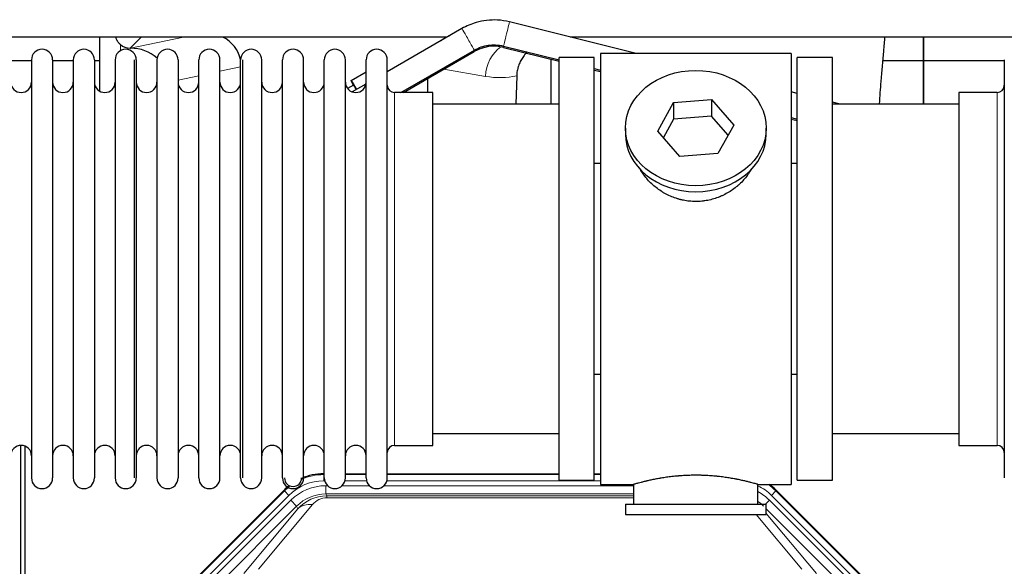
# Model space of a CAD drawing. Header units: inches. Extents: x 0 to 20790, y -12 to 14700.
# Tile 30 of 256: x 3606 to 4081, y 5631 to 5895. Entities that reach past the tile are written whole.
import ezdxf

# ---------------------------------------------------------------- set-up
doc = ezdxf.new("R2010")
doc.units = ezdxf.units.IN
doc.layers.add('1', color=7, linetype='Continuous', true_color=0xffffff)

msp = doc.modelspace()

# ---------------------------------------------------------------- linework, layer by layer
at = {"layer": '1', "color": 2, "linetype": 'Continuous', "lineweight": 25}
for p, q in [((3903.427, 5878.326), (3842.195, 5893.564)), ((3819.208, 5890.328), (3783.134, 5869.5)), ((3812.111, 5886.262), (3381.516, 5886.262)), ((3644.116, 5886.26), (3644.116, 5860.219)), ((3644.116, 5886.26), (3644.116, 5860.219)), ((4302.124, 5886.262), (3871.529, 5886.262)), ((4042.134, 5874.827), (4042.134, 5886.262)), ((4042.134, 5874.827), (4042.134, 5886.262)), ((4042.134, 5886.262), (4042.134, 5874.827)), ((3658.928, 5880.875), (3659.087, 5880.875)), ((3658.928, 5880.875), (3659.087, 5880.875)), ((3789.772, 5859.476), (3825.209, 5879.936)), ((3790.947, 5859.476), (3825.191, 5879.244)), ((3839.278, 5881.227), (3866.137, 5874.543)), ((3839.297, 5881.919), (3866.135, 5875.24)), ((3978.134, 5878.327), (3886.134, 5878.327)), ((3886.134, 5878.327), (3886.134, 5670.327)), ((3978.134, 5878.327), (3978.134, 5670.327)), ((3611.334, 5874.827), (3601.334, 5874.827)), ((3611.334, 5875.227), (3611.334, 5673.427)), ((3621.534, 5875.227), (3621.534, 5673.427)), ((3631.532, 5874.827), (3621.535, 5874.827)), ((3631.534, 5875.227), (3631.534, 5673.427)), ((3644.114, 5874.827), (3641.733, 5874.827)), ((3641.734, 5875.227), (3641.734, 5673.427)), ((3651.734, 5875.227), (3651.734, 5673.427)), ((3660.934, 5875.227), (3660.934, 5673.427)), ((3661.934, 5875.227), (3661.934, 5673.427)), ((3671.934, 5875.227), (3671.934, 5673.427)), ((3682.134, 5875.227), (3682.134, 5673.427)), ((3692.134, 5673.427), (3692.134, 5875.227)), ((3702.334, 5673.427), (3702.334, 5875.227)), ((3712.334, 5673.427), (3712.334, 5875.227)), ((3713.334, 5673.427), (3713.334, 5875.227)), ((3722.534, 5673.427), (3722.534, 5875.227)), ((3732.534, 5673.427), (3732.534, 5875.227)), ((3742.734, 5673.427), (3742.734, 5875.227)), ((3752.734, 5673.427), (3752.734, 5875.227)), ((3762.934, 5673.427), (3762.934, 5875.227)), ((3772.934, 5673.427), (3772.934, 5875.227)), ((3783.134, 5673.427), (3783.134, 5875.227)), ((3862.184, 5875.529), (3862.184, 5853.828)), ((3862.184, 5875.529), (3862.184, 5853.828)), ((3883.134, 5876.327), (3866.134, 5876.327)), ((3866.134, 5672.327), (3866.134, 5876.327)), ((3883.134, 5672.327), (3883.134, 5876.327)), ((3998.134, 5876.327), (3981.134, 5876.327)), ((3981.134, 5672.327), (3981.134, 5876.327)), ((3998.134, 5672.327), (3998.134, 5876.327)), ((4042.134, 5874.827), (4022.51, 5874.827)), ((4042.134, 5874.827), (4022.51, 5874.827)), ((4042.134, 5853.827), (4042.134, 5874.827)), ((4042.134, 5853.827), (4042.134, 5874.827)), ((4081.136, 5874.827), (4042.134, 5874.827)), ((4042.134, 5874.827), (4042.134, 5853.826)), ((4081.134, 5875.227), (4081.134, 5673.427)), ((3765.673, 5865.33), (3772.934, 5869.521)), ((3883.135, 5870.313), (3886.136, 5869.566)), ((3883.138, 5871.009), (3886.134, 5870.264)), ((3766.919, 5863.082), (3763.996, 5861.395)), ((3765.673, 5865.33), (3768.248, 5860.906)), ((3765.673, 5865.17), (3765.673, 5865.33)), ((3766.881, 5863.06), (3765.673, 5865.17)), ((3772.848, 5863.561), (3766.268, 5859.762)), ((3802.759, 5859.477), (3802.759, 5866.295)), ((3802.759, 5859.477), (3802.759, 5866.295)), ((3845.649, 5867.527), (3845.283, 5853.827)), ((3845.649, 5867.527), (3845.283, 5853.827)), ((3805.134, 5859.477), (3786.634, 5859.477)), ((3805.134, 5689.177), (3805.134, 5859.477)), ((3981.138, 5858.988), (3978.136, 5859.735)), ((4077.634, 5859.477), (4059.134, 5859.477)), ((4059.134, 5859.477), (4059.134, 5689.177)), ((3866.134, 5853.827), (3805.128, 5853.827)), ((3913.743, 5840.854), (3921.414, 5854.622)), ((3921.414, 5854.622), (3939.805, 5856.064)), ((3921.414, 5854.622), (3921.414, 5846.592)), ((3939.805, 5856.064), (3939.805, 5848.034)), ((3939.805, 5856.064), (3950.525, 5843.738)), ((4059.139, 5853.827), (3998.134, 5853.827)), ((4001.878, 5853.827), (3998.135, 5854.758)), ((3921.414, 5846.592), (3916.47, 5837.719)), ((3939.805, 5848.034), (3921.414, 5846.592)), ((3947.798, 5838.843), (3939.805, 5848.034)), ((3978.136, 5846.672), (3981.137, 5845.925)), ((3978.139, 5847.368), (3981.135, 5846.623)), ((3898.134, 5842.296), (3898.134, 5839.428)), ((3924.462, 5828.528), (3913.743, 5840.854)), ((3950.525, 5843.738), (3942.854, 5829.97)), ((3966.134, 5839.428), (3966.134, 5842.296)), ((3942.854, 5829.97), (3924.462, 5828.528)), ((3883.133, 5825.327), (3886.134, 5825.327)), ((3978.134, 5825.327), (3981.134, 5825.327)), ((3886.134, 5723.327), (3883.133, 5723.327)), ((3981.134, 5723.327), (3978.134, 5723.327)), ((3805.128, 5694.827), (3866.134, 5694.827)), ((3998.134, 5694.827), (4059.139, 5694.827)), ((3606.133, 5288.585), (3606.133, 5689.165)), ((3606.133, 5288.585), (3606.133, 5689.165)), ((3608.133, 5688.838), (3608.133, 5265.327)), ((3608.133, 5688.838), (3608.133, 5265.327)), ((3786.634, 5689.177), (3805.134, 5689.177)), ((4059.134, 5689.177), (4077.634, 5689.177)), ((3752.374, 5675.428), (3752.736, 5675.428)), ((3762.936, 5675.428), (3772.934, 5675.428)), ((3783.134, 5675.428), (3866.131, 5675.428)), ((3883.131, 5675.428), (3886.133, 5675.428)), ((3866.134, 5672.327), (3883.134, 5672.327)), ((3886.134, 5670.327), (3902.134, 5670.327)), ((3902.134, 5670.327), (3902.134, 5660.827)), ((3961.729, 5670.327), (3978.134, 5670.327)), ((3962.134, 5660.827), (3962.134, 5670.443)), ((3981.134, 5672.327), (3998.134, 5672.327)), ((3689.493, 5623.714), (3733.308, 5667.53)), ((3970.959, 5667.53), (4014.775, 5623.714)), ((3898.134, 5660.827), (3898.134, 5655.827)), ((3898.134, 5660.827), (3966.134, 5660.827)), ((3966.134, 5655.827), (3966.134, 5660.827)), ((3898.134, 5655.827), (3966.134, 5655.827))]:
    msp.add_line(p, q, dxfattribs=at)
at = {"layer": '1', "color": 110, "linetype": 'Continuous', "lineweight": 13}
for p, q in [((3654.325, 5879.667), (3654.325, 5882.58)), ((3654.325, 5879.667), (3654.325, 5882.58)), ((3664.316, 5886.262), (3658.928, 5880.875)), ((3664.316, 5886.262), (3658.928, 5880.875)), ((3659.087, 5880.875), (3684.698, 5886.262)), ((3659.087, 5880.875), (3684.698, 5886.262)), ((3825.191, 5879.244), (3824.896, 5879.755)), ((3839.278, 5881.227), (3839.442, 5881.883)), ((3712.334, 5871.838), (3702.334, 5869.735)), ((3712.334, 5871.838), (3702.334, 5869.735)), ((3830.604, 5867.264), (3810.419, 5870.716)), ((3830.604, 5867.264), (3810.419, 5870.716)), ((3692.134, 5867.589), (3682.134, 5865.486)), ((3692.134, 5867.589), (3682.134, 5865.486)), ((3786.634, 5689.177), (3786.634, 5859.477)), ((4077.634, 5859.477), (4077.634, 5689.177)), ((3752.374, 5675.428), (3752.53, 5675.053)), ((3752.53, 5675.053), (3752.735, 5675.053)), ((3752.53, 5672.057), (3752.53, 5675.053)), ((3762.935, 5675.053), (3772.936, 5675.053)), ((3783.136, 5675.053), (3866.131, 5675.053)), ((3883.132, 5675.053), (3886.133, 5675.053)), ((3752.922, 5672.057), (3752.53, 5672.057)), ((3753.506, 5669.699), (3754.354, 5669.699)), ((3753.506, 5665.705), (3753.506, 5669.699)), ((3761.316, 5669.699), (3774.554, 5669.699)), ((3773.123, 5672.057), (3762.748, 5672.057)), ((3781.516, 5669.699), (3902.132, 5669.699)), ((3886.133, 5672.057), (3782.949, 5672.057)), ((3689.873, 5623.565), (3733.464, 5667.155)), ((3735.582, 5665.037), (3691.991, 5621.446)), ((3733.464, 5667.155), (3733.308, 5667.53)), ((3735.582, 5665.037), (3733.464, 5667.155)), ((3753.506, 5665.705), (3753.901, 5664.75)), ((3902.132, 5665.705), (3753.506, 5665.705)), ((3753.901, 5664.75), (3902.131, 5664.75)), ((3753.901, 5663.871), (3753.901, 5664.75)), ((3902.131, 5663.871), (3753.901, 5663.871)), ((3970.804, 5667.155), (3968.685, 5665.037)), ((4012.276, 5621.446), (3968.685, 5665.037)), ((3970.959, 5667.53), (3970.804, 5667.155)), ((3970.804, 5667.155), (4014.394, 5623.565)), ((3694.383, 5620.504), (3736.559, 5662.68)), ((3739.383, 5659.855), (3697.208, 5617.68)), ((3713.859, 5627.345), (3739.937, 5658.518)), ((3746.998, 5660.564), (3720.921, 5629.391)), ((3739.383, 5659.855), (3736.559, 5662.68)), ((3739.937, 5658.518), (3739.383, 5659.855)), ((3965.856, 5660.827), (3967.709, 5662.68)), ((4007.06, 5617.68), (3966.134, 5658.605)), ((4009.884, 5620.504), (3967.709, 5662.68)), ((3983.347, 5629.391), (3961.232, 5655.827)), ((3966.134, 5656.362), (3990.408, 5627.345))]:
    msp.add_line(p, q, dxfattribs=at)
at = {"layer": '1', "color": 2, "linetype": 'Continuous', "lineweight": 25}
for centre, radius, start, end in [((3616.434, 5875.227), 5.1, 0, 180), ((3636.634, 5875.227), 5.1, 0, 180), ((3656.834, 5875.227), 5.1, 0, 180), ((3677.034, 5875.227), 5.1, 0, 180), ((3697.234, 5875.227), 5.1, 0, 180), ((3717.434, 5875.227), 5.1, 0, 180), ((3737.634, 5875.227), 5.1, 0, 180), ((3757.834, 5875.227), 5.1, 0, 180), ((3778.034, 5875.227), 5.1, 0, 180), ((3834.69, 5862.789), 19, 76.02545, 119.99637), ((3606.334, 5864.477), 5, 180, 0), ((3626.534, 5864.477), 5, 180, 0), ((3646.734, 5864.477), 5, 180, 0), ((3666.934, 5864.477), 5, 180, 0), ((3687.134, 5864.477), 5, 180, 0), ((3707.334, 5864.477), 5, 180, 0), ((3727.534, 5864.477), 5, 180, 0), ((3747.734, 5864.477), 5, 180, 0), ((3767.934, 5864.477), 5, 180, 0), ((3786.634, 5862.977), 3.5, 180, 270), ((4077.634, 5862.977), 3.5, 270, 0), ((3606.334, 5684.177), 5, 0, 180), ((3626.534, 5684.177), 5, 0, 180), ((3646.734, 5684.177), 5, 0, 180), ((3666.934, 5684.177), 5, 0, 180), ((3687.134, 5684.177), 5, 0, 180), ((3707.334, 5684.177), 5, 0, 180), ((3727.534, 5684.177), 5, 0, 180), ((3747.734, 5684.177), 5, 0, 180), ((3767.934, 5684.177), 5, 0, 180), ((3786.634, 5685.677), 3.5, 90, 180), ((4077.634, 5685.677), 3.5, 0, 90), ((3616.434, 5673.427), 5.1, 180, 0), ((3636.634, 5673.427), 5.1, 180, 0), ((3656.834, 5673.427), 5.1, 180, 0), ((3677.034, 5673.427), 5.1, 180, 0), ((3697.234, 5673.427), 5.1, 180, 0), ((3717.434, 5673.427), 5.1, 180, 0), ((3737.634, 5673.427), 5.1, 180, 0), ((3737.634, 5673.427), 4.1, 180, 0), ((3757.834, 5673.427), 5.1, 180, 0), ((3778.034, 5673.427), 5.1, 180, 0)]:
    msp.add_arc(centre, radius, start, end, dxfattribs=at)
at = {"layer": '1', "color": 110, "linetype": 'Continuous', "lineweight": 13}
for centre, major_axis, ratio, start_param, end_param in [((3840.746, 5887.741), (1.449, 5.822), 0.0000037, 3.1415927, 6.2831853), ((3822.208, 5885.132), (-3, 5.196), 0.0003491, 3.1415076, 6.2831853), ((3845.739, 5867.264), (-2.866, -16.757), 0.8876007, 3.8664528, 4.8630524), ((3845.739, 5867.264), (-2.866, -16.757), 0.8876007, 3.8664528, 4.8630524), ((3830.361, 5897.42), (33.02, -17.025), 0.7759833, 5.0998257, 5.5373073), ((3830.361, 5897.42), (33.02, -17.025), 0.7759833, 5.0998257, 5.5373073), ((3752.557, 5648.024), (10.345, -24.976), 0.9987509, 2.7494612, 3.1629271), ((3752.557, 5648.024), (10.345, -24.976), 0.9987509, 3.3973849, 3.5337241), ((3752.557, 5648.024, 0), (9.199, -22.209), 0.998395, 2.7494612, 3.5337241), ((3753.533, 5645.666, 0), (-9.199, 22.209), 0.998395, 5.8910538, 6.6753168), ((3951.711, 5648.024, 0), (-9.199, -22.209), 0.998395, 2.7494612, 3.0857139), ((3951.711, 5648.024), (-10.345, -24.976), 0.9987509, 2.7494612, 2.9335669), ((3753.533, 5645.666), (7.671, -18.519), 0.9977549, 2.7494612, 3.5337241), ((3754.455, 5643.442), (4.311, -20.925), 0.9337003, 2.9520749, 3.7363379), ((3754.455, 5652.549), (2.389, -11.128), 0.8742439, 2.9560698, 3.7403327), ((3950.734, 5645.666), (9.199, 22.209), 0.998395, 5.8910538, 6.1816355), ((3746.998, 5651.457), (-7.67, 6.416), 0.860824, 5.3364913, 6.1801624), ((3950.734, 5645.666), (-7.671, -18.519), 0.9977549, 2.7494612, 2.9288368)]:
    msp.add_ellipse(centre, major_axis=major_axis, ratio=ratio, start_param=start_param, end_param=end_param, dxfattribs=at)
at = {"layer": '1', "color": 2, "linetype": 'Continuous', "lineweight": 25}
for centre, major_axis, ratio, start_param, end_param in [((3821.854, 5871.349), (18.879, -3.229), 0.8876007, 2.1930252, 2.4528091), ((3821.854, 5871.349), (18.879, -3.229), 0.8876007, 2.1930252, 2.4528091), ((3658.928, 5887.848), (-7.027, 0), 0.9924325, 0.8563441, 1.5707963), ((3658.928, 5887.848), (-7.027, 0), 0.9924325, 0.8563441, 1.5707963), ((3694.312, 5871.349), (-18.076, -3.802), 0.9203203, 3.1559659, 3.980065), ((3694.312, 5871.349), (-18.076, -3.802), 0.9203203, 3.1559659, 3.980065), ((3659.087, 5863.94), (-18.402, 0), 0.9203203, 3.9349859, 4.712389), ((3659.087, 5863.94), (-18.402, 0), 0.9203203, 3.9349859, 4.712389), ((3771.418, 5855.287), (4.5, -7.795), 0.0060415, 2.3698014, 3.1415533), ((3932.134, 5839.428), (34, 0), 0.819152, 3.1416663, 6.2831608), ((3752.405, 5648.391, 0), (10.349, -24.985), 0.998395, 2.7494612, 3.1547045), ((3752.405, 5648.391, 0), (10.349, -24.985), 0.998395, 3.4094797, 3.5337241), ((3951.862, 5648.391, 0), (-10.349, -24.985), 0.998395, 2.7494612, 2.9094018)]:
    msp.add_ellipse(centre, major_axis=major_axis, ratio=ratio, start_param=start_param, end_param=end_param, dxfattribs=at)
msp.add_ellipse((3932.134, 5842.296), major_axis=(34, 0), ratio=0.819152, dxfattribs=at)
for points, knots in [([(3842.195, 5893.564), (3840.24, 5894.045), (3834.919, 5894.849), (3826.824, 5893.911), (3821.421, 5891.593), (3819.208, 5890.328)], [0, 0, 0, 0, 0.2503642, 0.6852709, 1, 1, 1, 1]), ([(3654.325, 5882.58), (3654.135, 5882.744), (3653.956, 5882.915), (3653.617, 5883.272), (3653.457, 5883.459), (3653.158, 5883.847), (3653.019, 5884.05), (3652.873, 5884.286), (3652.857, 5884.313), (3652.825, 5884.366), (3652.81, 5884.393), (3652.763, 5884.473), (3652.673, 5884.634), (3652.589, 5884.799), (3652.431, 5885.13), (3652.338, 5885.356), (3652.181, 5885.803), (3652.116, 5886.025), (3652.062, 5886.25)], [0, 0, 0, 0, 0.1683112, 0.1683112, 0.3366224, 0.3366224, 0.5049336, 0.5049336, 0.5259725, 0.5259725, 0.5470114, 0.5470114, 0.5890892, 0.6732448, 0.6732448, 0.841556, 0.841556, 1, 1, 1, 1]), ([(3654.325, 5882.58), (3654.135, 5882.744), (3653.956, 5882.915), (3653.617, 5883.272), (3653.457, 5883.459), (3653.158, 5883.847), (3653.019, 5884.05), (3652.873, 5884.286), (3652.857, 5884.313), (3652.825, 5884.366), (3652.81, 5884.393), (3652.763, 5884.473), (3652.673, 5884.634), (3652.589, 5884.799), (3652.431, 5885.13), (3652.338, 5885.356), (3652.181, 5885.803), (3652.116, 5886.025), (3652.062, 5886.25)], [0, 0, 0, 0, 0.1683112, 0.1683112, 0.3366224, 0.3366224, 0.5049336, 0.5049336, 0.5259725, 0.5259725, 0.5470114, 0.5470114, 0.5890892, 0.6732448, 0.6732448, 0.841556, 0.841556, 1, 1, 1, 1]), ([(3825.209, 5879.936), (3826.279, 5880.55), (3829.489, 5882.022), (3834.459, 5882.75), (3838.023, 5882.232), (3839.297, 5881.919)], [0, 0, 0, 0, 0.2504808, 0.7344303, 1, 1, 1, 1]), ([(4020.839, 5853.945), (4021.117, 5857.659), (4021.788, 5866.451), (4022.692, 5877.237), (4023.322, 5884.216), (4023.539, 5886.554)], [0, 0, 0, 0, 0.3178718, 0.766017, 1, 1, 1, 1]), ([(4020.839, 5853.945), (4021.117, 5857.659), (4021.788, 5866.451), (4022.692, 5877.237), (4023.322, 5884.216), (4023.539, 5886.554)], [0, 0, 0, 0, 0.3178718, 0.766017, 1, 1, 1, 1]), ([(3850.716, 5879.167), (3850.459, 5878.895), (3850.208, 5878.615), (3849.9, 5878.25), (3849.837, 5878.174), (3849.71, 5878.02), (3849.523, 5877.788), (3849.341, 5877.553), (3848.986, 5877.078), (3848.533, 5876.434), (3848.123, 5875.766), (3847.734, 5875.087), (3847.55, 5874.741), (3847.205, 5874.038), (3847.044, 5873.68), (3846.745, 5872.951), (3846.607, 5872.581), (3846.45, 5872.109), (3846.419, 5872.014), (3846.375, 5871.871), (3846.36, 5871.823), (3846.331, 5871.728), (3846.259, 5871.489), (3846.194, 5871.249), (3846.046, 5870.671), (3845.962, 5870.284), (3845.822, 5869.505), (3845.767, 5869.113), (3845.685, 5868.323), (3845.659, 5867.926), (3845.649, 5867.527)], [0, 0, 0, 0, 0.0865286, 0.0865286, 0.1093654, 0.1093654, 0.1322021, 0.1778757, 0.1778757, 0.2692229, 0.36057, 0.36057, 0.4519171, 0.4519171, 0.5432643, 0.5432643, 0.6346114, 0.6346114, 0.6574482, 0.6574482, 0.6688666, 0.6688666, 0.680285, 0.7259586, 0.7259586, 0.8173057, 0.8173057, 0.9086529, 0.9086529, 1, 1, 1, 1]), ([(3850.716, 5879.167), (3850.459, 5878.895), (3850.208, 5878.615), (3849.9, 5878.25), (3849.837, 5878.174), (3849.71, 5878.02), (3849.523, 5877.788), (3849.341, 5877.553), (3848.986, 5877.078), (3848.533, 5876.434), (3848.123, 5875.766), (3847.734, 5875.087), (3847.55, 5874.741), (3847.205, 5874.038), (3847.044, 5873.68), (3846.745, 5872.951), (3846.607, 5872.581), (3846.45, 5872.109), (3846.419, 5872.014), (3846.375, 5871.871), (3846.36, 5871.823), (3846.331, 5871.728), (3846.259, 5871.489), (3846.194, 5871.249), (3846.046, 5870.671), (3845.962, 5870.284), (3845.822, 5869.505), (3845.767, 5869.113), (3845.685, 5868.323), (3845.659, 5867.926), (3845.649, 5867.527)], [0, 0, 0, 0, 0.0865286, 0.0865286, 0.1093654, 0.1093654, 0.1322021, 0.1778757, 0.1778757, 0.2692229, 0.36057, 0.36057, 0.4519171, 0.4519171, 0.5432643, 0.5432643, 0.6346114, 0.6346114, 0.6574482, 0.6574482, 0.6688666, 0.6688666, 0.680285, 0.7259586, 0.7259586, 0.8173057, 0.8173057, 0.9086529, 0.9086529, 1, 1, 1, 1]), ([(3934.992, 5807.004), (3934, 5806.91), (3933.012, 5806.866), (3931.043, 5806.873), (3930.062, 5806.924), (3928.107, 5807.122), (3927.134, 5807.268), (3925.921, 5807.512), (3925.679, 5807.563), (3925.316, 5807.645), (3925.195, 5807.674), (3924.953, 5807.731), (3924.352, 5807.879), (3923.758, 5808.044), (3922.348, 5808.472), (3921.427, 5808.8), (3919.625, 5809.539), (3918.743, 5809.95), (3917.449, 5810.628), (3917.022, 5810.864), (3916.495, 5811.172), (3916.39, 5811.234), (3916.18, 5811.36), (3915.868, 5811.55), (3915.559, 5811.745), (3914.542, 5812.404), (3913.761, 5812.963), (3912.262, 5814.141), (3911.543, 5814.76), (3910.17, 5816.057), (3909.514, 5816.735), (3908.267, 5818.149), (3907.686, 5818.874), (3906.607, 5820.355), (3906.108, 5821.113), (3905.365, 5822.366), (3905.095, 5822.854), (3904.842, 5823.347)], [0, 0, 0, 0, 0.0792205, 0.0792205, 0.1584409, 0.1584409, 0.2376614, 0.2376614, 0.2574665, 0.2574665, 0.2673691, 0.2673691, 0.2772716, 0.3168819, 0.3168819, 0.3961024, 0.3961024, 0.4753228, 0.4753228, 0.5149331, 0.5149331, 0.5248356, 0.5248356, 0.5347382, 0.5545433, 0.5545433, 0.6337638, 0.6337638, 0.7129842, 0.7129842, 0.7922047, 0.7922047, 0.8714252, 0.8714252, 0.9506456, 0.9506456, 1, 1, 1, 1]), ([(3959.032, 5822.608), (3958.872, 5822.318), (3958.706, 5822.03), (3958.475, 5821.646), (3958.415, 5821.548), (3958.295, 5821.354), (3958.114, 5821.064), (3957.927, 5820.776), (3957.545, 5820.206), (3957.282, 5819.831), (3956.463, 5818.722), (3955.88, 5818.005), (3954.64, 5816.614), (3953.983, 5815.941), (3953.114, 5815.13), (3952.85, 5814.889), (3952.58, 5814.651), (3952.399, 5814.494), (3952.308, 5814.415), (3951.851, 5814.026), (3951.479, 5813.724), (3950.343, 5812.842), (3949.559, 5812.289), (3947.938, 5811.253), (3947.102, 5810.771), (3945.807, 5810.101), (3945.368, 5809.887), (3944.7, 5809.581), (3944.476, 5809.481), (3944.137, 5809.335), (3944.023, 5809.287), (3943.796, 5809.192), (3943.681, 5809.145), (3942.653, 5808.73), (3941.726, 5808.407), (3939.846, 5807.85), (3938.893, 5807.616), (3937.445, 5807.334), (3936.959, 5807.252), (3936.225, 5807.146), (3935.979, 5807.113), (3935.487, 5807.054), (3935.239, 5807.028), (3934.992, 5807.004)], [0, 0, 0, 0, 0.0354008, 0.0354008, 0.0474583, 0.0474583, 0.0595158, 0.0836308, 0.0836308, 0.1318607, 0.1318607, 0.2283206, 0.2283206, 0.3247806, 0.3247806, 0.3488955, 0.360953, 0.360953, 0.3730105, 0.3730105, 0.4212405, 0.4212405, 0.5177004, 0.5177004, 0.6141603, 0.6141603, 0.6623903, 0.6623903, 0.6865053, 0.6865053, 0.6985627, 0.6985627, 0.7106202, 0.7106202, 0.8070802, 0.8070802, 0.9035401, 0.9035401, 0.95177, 0.95177, 0.975885, 0.975885, 1, 1, 1, 1]), ([(3962.134, 5670.327), (3962.134, 5670.327), (3962.086, 5670.341), (3961.942, 5670.382), (3961.882, 5670.4), (3961.773, 5670.431), (3961.714, 5670.448), (3961.648, 5670.466), (3961.602, 5670.479), (3961.579, 5670.486), (3961.36, 5670.548), (3961.119, 5670.616), (3960.548, 5670.774), (3960.217, 5670.864), (3959.467, 5671.066), (3959.047, 5671.176), (3958.523, 5671.311), (3958.464, 5671.326), (3958.345, 5671.356), (3958.285, 5671.372), (3958.102, 5671.418), (3957.977, 5671.449), (3957.598, 5671.544), (3957.335, 5671.609), (3956.519, 5671.807), (3955.939, 5671.944), (3954.704, 5672.224), (3954.05, 5672.367), (3953.012, 5672.583), (3952.657, 5672.656), (3952.201, 5672.746), (3952.109, 5672.764), (3951.925, 5672.8), (3951.647, 5672.854), (3951.366, 5672.908), (3950.42, 5673.086), (3949.637, 5673.225), (3948.02, 5673.492), (3947.186, 5673.621), (3945.895, 5673.803), (3945.021, 5673.921), (3944.12, 5674.03), (3943.548, 5674.096), (3943.434, 5674.109), (3943.204, 5674.135), (3942.86, 5674.173), (3942.513, 5674.209), (3941.818, 5674.279), (3941.352, 5674.323), (3939.945, 5674.447), (3938.996, 5674.517), (3937.074, 5674.63), (3936.101, 5674.674), (3934.871, 5674.711), (3934.501, 5674.721), (3934.067, 5674.729), (3933.881, 5674.733), (3933.757, 5674.735), (3933.694, 5674.736), (3933.135, 5674.744), (3932.639, 5674.748), (3931.155, 5674.748), (3930.172, 5674.734), (3928.218, 5674.676), (3927.246, 5674.633), (3925.798, 5674.548), (3925.316, 5674.516), (3924.596, 5674.464), (3924.357, 5674.445), (3923.998, 5674.416), (3923.878, 5674.407), (3923.64, 5674.387), (3923.522, 5674.376), (3922.456, 5674.283), (3921.531, 5674.189), (3919.723, 5673.982), (3918.841, 5673.868), (3917.117, 5673.626), (3916.276, 5673.497), (3915.355, 5673.344), (3915.252, 5673.327), (3915.049, 5673.293), (3914.746, 5673.242), (3914.448, 5673.19), (3913.857, 5673.085), (3913.472, 5673.015), (3912.341, 5672.803), (3911.621, 5672.659), (3910.244, 5672.373), (3909.589, 5672.23), (3908.811, 5672.053), (3908.58, 5672.001), (3908.355, 5671.948), (3908.206, 5671.914), (3908.131, 5671.896), (3907.764, 5671.81), (3907.48, 5671.742), (3906.662, 5671.543), (3906.16, 5671.417), (3905.238, 5671.181), (3904.819, 5671.07), (3904.254, 5670.919), (3904.076, 5670.871), (3903.826, 5670.803), (3903.704, 5670.769), (3903.589, 5670.738), (3903.514, 5670.717), (3903.477, 5670.707), (3903.151, 5670.616), (3902.91, 5670.549), (3902.524, 5670.439), (3902.378, 5670.398), (3902.232, 5670.356), (3902.195, 5670.345), (3902.159, 5670.334), (3902.149, 5670.332), (3902.137, 5670.328), (3902.134, 5670.327), (3902.134, 5670.327)], [0, 0, 0, 0, 0.0311289, 0.0311289, 0.0467558, 0.0467558, 0.0545693, 0.0584761, 0.0584761, 0.0623828, 0.0623828, 0.0936367, 0.0936367, 0.1248906, 0.1248906, 0.1561445, 0.1561445, 0.1600513, 0.1600513, 0.163958, 0.163958, 0.1717715, 0.1717715, 0.1873984, 0.1873984, 0.2186523, 0.2186523, 0.2499062, 0.2499062, 0.2655332, 0.2655332, 0.2694399, 0.2694399, 0.2733467, 0.2811601, 0.2811601, 0.3124141, 0.3124141, 0.343668, 0.343668, 0.3592949, 0.3749219, 0.3749219, 0.3788286, 0.3788286, 0.3827353, 0.3905488, 0.3905488, 0.4061758, 0.4061758, 0.4374297, 0.4374297, 0.4686836, 0.4686836, 0.4764971, 0.4804038, 0.4823572, 0.4823572, 0.4843105, 0.4843105, 0.4999375, 0.4999375, 0.5311914, 0.5311914, 0.5624453, 0.5624453, 0.5780723, 0.5780723, 0.5858857, 0.5858857, 0.5897925, 0.5897925, 0.5936992, 0.5936992, 0.6249531, 0.6249531, 0.656207, 0.656207, 0.6874609, 0.6874609, 0.6913677, 0.6913677, 0.6952744, 0.7030879, 0.7030879, 0.7187148, 0.7187148, 0.7499687, 0.7499687, 0.7812227, 0.7812227, 0.7890361, 0.7929429, 0.7929429, 0.7968496, 0.7968496, 0.8124766, 0.8124766, 0.8437305, 0.8437305, 0.8749844, 0.8749844, 0.8906113, 0.8906113, 0.8984248, 0.9023315, 0.9023315, 0.9062383, 0.9062383, 0.9374922, 0.9374922, 0.9687461, 0.9687461, 0.984373, 0.984373, 0.9921865, 0.9921865, 1, 1, 1, 1])]:
    msp.add_open_spline(points, degree=3, knots=knots, dxfattribs=at)

doc.saveas('drawing.dxf')
